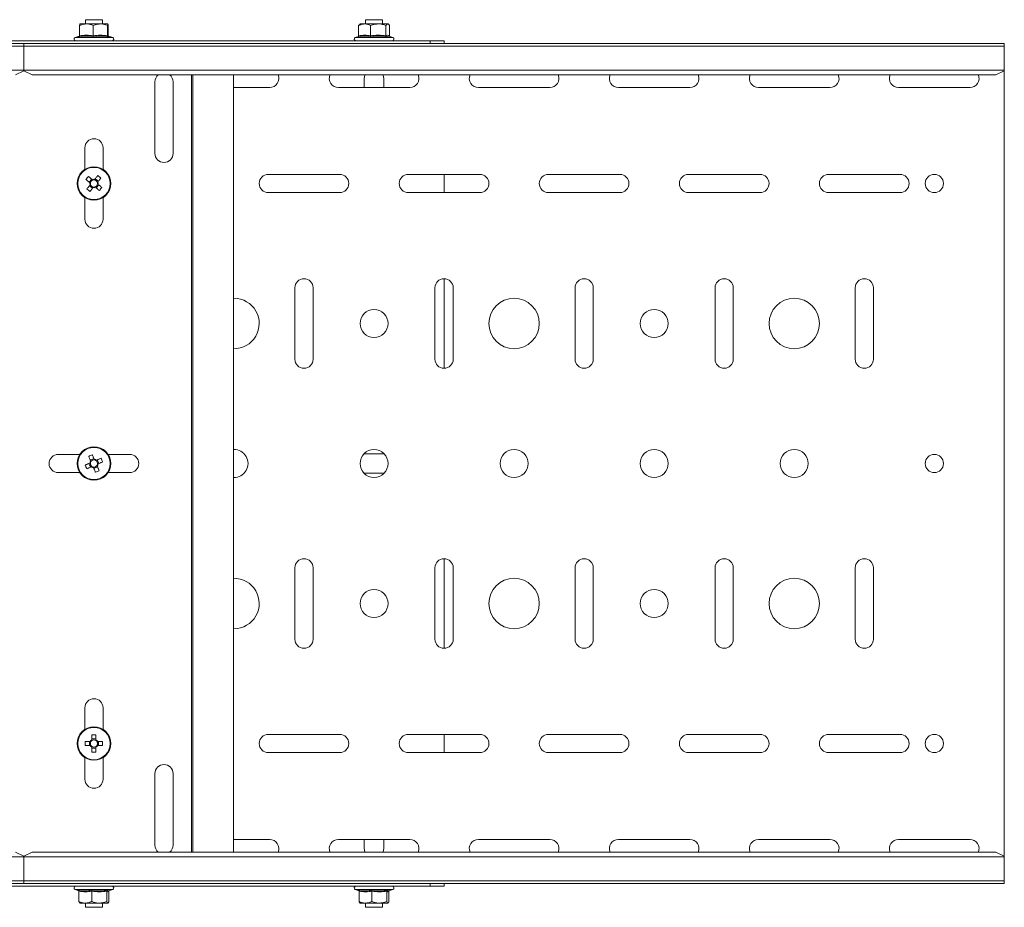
# Model space of a CAD drawing. Header units: millimetres. Extents: x -279 to 3721, y -878 to -13.
# Tile 24 of 26: x 3369 to 3721, y -734 to -417. Entities that reach past the tile are written whole.
import ezdxf

# ---------------------------------------------------------------- set-up
doc = ezdxf.new("R2010")
doc.units = ezdxf.units.MM

msp = doc.modelspace()

# ---------------------------------------------------------------- linework, layer by layer
at = {"color": 7, "linetype": 'Continuous', "lineweight": 15}
for p, q in [((3393, -418.15), (3390.69, -418.15)), ((3392.69, -416.65), (3392.69, -418.15)), ((3398.69, -416.65), (3392.69, -416.65)), ((3398, -418.15), (3393, -418.15)), ((3398, -418.15), (3400.68, -418.15)), ((3398.69, -418.15), (3398.69, -416.65)), ((3490.69, -418.15), (3490.52, -418.28)), ((3492.31, -418.15), (3490.69, -418.15)), ((3497.19, -418.15), (3492.31, -418.15)), ((3492.69, -416.65), (3492.69, -418.15)), ((3498.69, -416.65), (3492.69, -416.65)), ((3497.19, -418.15), (3500.57, -418.15)), ((3498.69, -418.15), (3498.69, -416.65)), ((3500.69, -418.15), (3500.57, -418.15)), ((3500.85, -418.28), (3500.69, -418.15)), ((3390.57, -422.43), (3390.57, -418.75)), ((3395.44, -422.43), (3395.44, -418.75)), ((3400.56, -422.43), (3400.56, -418.75)), ((3400.8, -422.42), (3400.8, -418.75)), ((3490.18, -418.75), (3490.57, -418.34)), ((3490.18, -422.43), (3490.18, -418.75)), ((3494.44, -422.43), (3494.44, -418.75)), ((3499.95, -422.43), (3499.95, -418.75)), ((3501.19, -422.43), (3501.19, -418.75)), ((3370.69, -425.15), (3020.69, -425.15)), ((3515.69, -424.15), (3225.69, -424.15)), ((3370.69, -426.15), (3370.69, -425.15)), ((3720.69, -425.15), (3370.69, -425.15)), ((3390.42, -422.52), (3388.96, -423.05)), ((3402.41, -423.05), (3400.95, -422.52)), ((3490.12, -422.63), (3488.96, -423.05)), ((3502.41, -423.05), (3501.08, -422.56)), ((3515.69, -425.15), (3515.69, -424.15)), ((3515.69, -424.15), (3520.69, -424.15)), ((3520.69, -424.15), (3520.69, -425.15)), ((3720.69, -426.15), (3720.69, -425.15)), ((3370.69, -426.15), (3020.69, -426.15)), ((3720.69, -426.15), (3370.69, -426.15)), ((3370.69, -434.62), (3370.69, -426.15)), ((3720.69, -434.62), (3720.69, -426.15)), ((3367.69, -436.36), (3370.69, -434.95)), ((3370.69, -434.95), (3370.69, -434.62)), ((3370.69, -434.95), (3373.69, -436.36)), ((3717.69, -436.36), (3720.69, -434.95)), ((3720.69, -434.95), (3720.69, -434.62)), ((3720.69, -434.95), (3720.69, -715.35)), ((3717.69, -436.36), (3373.69, -436.36)), ((3417.44, -464.4), (3417.44, -438.9)), ((3423.94, -438.9), (3423.94, -464.4)), ((3445.55, -713.94), (3445.55, -436.36)), ((3492.19, -437.65), (3492.19, -440.9)), ((3499.19, -440.9), (3499.19, -437.65)), ((3445.55, -440.9), (3458.44, -440.9)), ((3482.94, -440.9), (3508.44, -440.9)), ((3532.94, -440.9), (3558.44, -440.9)), ((3582.94, -440.9), (3608.44, -440.9)), ((3632.94, -440.9), (3658.44, -440.9)), ((3682.94, -440.9), (3708.44, -440.9)), ((3392.44, -470.11), (3392.44, -462.4)), ((3398.94, -462.4), (3398.94, -470.11)), ((3394.88, -473.57), (3393.98, -474.67)), ((3397.26, -474.34), (3396.17, -473.44)), ((3483.44, -471.9), (3457.94, -471.9)), ((3533.44, -471.9), (3507.94, -471.9)), ((3520.69, -471.9), (3520.69, -478.4)), ((3583.44, -471.9), (3557.94, -471.9)), ((3633.44, -471.9), (3607.94, -471.9)), ((3683.44, -471.9), (3657.94, -471.9)), ((3394.11, -475.96), (3395.21, -476.86)), ((3396.49, -476.73), (3397.39, -475.63)), ((3392.44, -487.9), (3392.44, -480.19)), ((3398.94, -480.19), (3398.94, -487.9)), ((3457.94, -478.4), (3483.44, -478.4)), ((3507.94, -478.4), (3533.44, -478.4)), ((3557.94, -478.4), (3583.44, -478.4)), ((3607.94, -478.4), (3633.44, -478.4)), ((3657.94, -478.4), (3683.44, -478.4)), ((3520.69, -509.15), (3520.69, -541.15)), ((3467.44, -512.4), (3467.44, -537.9)), ((3473.94, -537.9), (3473.94, -512.4)), ((3517.44, -512.4), (3517.44, -537.9)), ((3523.94, -537.9), (3523.94, -512.4)), ((3567.44, -512.4), (3567.44, -537.9)), ((3573.94, -537.9), (3573.94, -512.4)), ((3617.44, -512.4), (3617.44, -537.9)), ((3623.94, -537.9), (3623.94, -512.4)), ((3667.44, -512.4), (3667.44, -537.9)), ((3673.94, -537.9), (3673.94, -512.4)), ((3382.94, -571.9), (3390.64, -571.9)), ((3400.73, -571.9), (3408.44, -571.9)), ((3499.26, -571.65), (3492.11, -571.65)), ((3393.91, -575.14), (3394.47, -576.44)), ((3395.69, -573.38), (3394.39, -573.94)), ((3395.68, -576.92), (3396.98, -576.36)), ((3397.46, -575.16), (3396.9, -573.85)), ((3390.64, -578.4), (3382.94, -578.4)), ((3408.44, -578.4), (3400.73, -578.4)), ((3492.11, -578.65), (3499.26, -578.65)), ((3520.69, -609.15), (3520.69, -641.15)), ((3467.44, -612.4), (3467.44, -637.9)), ((3473.94, -637.9), (3473.94, -612.4)), ((3517.44, -612.4), (3517.44, -637.9)), ((3523.94, -637.9), (3523.94, -612.4)), ((3567.44, -612.4), (3567.44, -637.9)), ((3573.94, -637.9), (3573.94, -612.4)), ((3617.44, -612.4), (3617.44, -637.9)), ((3623.94, -637.9), (3623.94, -612.4)), ((3667.44, -612.4), (3667.44, -637.9)), ((3673.94, -637.9), (3673.94, -612.4)), ((3392.44, -670.11), (3392.44, -662.4)), ((3398.94, -662.4), (3398.94, -670.11)), ((3394.35, -674.44), (3392.59, -674.44)), ((3394.06, -674.44), (3394.06, -675.86)), ((3394.98, -672.06), (3394.98, -673.81)), ((3396.4, -673.52), (3394.98, -673.52)), ((3396.4, -673.81), (3396.4, -672.06)), ((3398.78, -674.44), (3397.02, -674.44)), ((3397.31, -675.86), (3397.31, -674.44)), ((3483.44, -671.9), (3457.94, -671.9)), ((3533.44, -671.9), (3507.94, -671.9)), ((3520.69, -671.9), (3520.69, -678.4)), ((3583.44, -671.9), (3557.94, -671.9)), ((3633.44, -671.9), (3607.94, -671.9)), ((3683.44, -671.9), (3657.94, -671.9)), ((3392.59, -675.86), (3394.35, -675.86)), ((3394.98, -676.49), (3394.98, -678.24)), ((3394.98, -676.77), (3396.4, -676.77)), ((3396.4, -678.24), (3396.4, -676.49)), ((3397.02, -675.86), (3398.78, -675.86)), ((3392.44, -687.9), (3392.44, -680.19)), ((3398.94, -680.19), (3398.94, -687.9)), ((3457.94, -678.4), (3483.44, -678.4)), ((3507.94, -678.4), (3533.44, -678.4)), ((3557.94, -678.4), (3583.44, -678.4)), ((3607.94, -678.4), (3633.44, -678.4)), ((3657.94, -678.4), (3683.44, -678.4)), ((3417.44, -711.4), (3417.44, -685.9)), ((3423.94, -685.9), (3423.94, -711.4)), ((3458.44, -709.4), (3445.55, -709.4)), ((3508.44, -709.4), (3482.94, -709.4)), ((3492.19, -709.4), (3492.19, -712.65)), ((3499.19, -712.65), (3499.19, -709.4)), ((3558.44, -709.4), (3532.94, -709.4)), ((3608.44, -709.4), (3582.94, -709.4)), ((3658.44, -709.4), (3632.94, -709.4)), ((3708.44, -709.4), (3682.94, -709.4)), ((3370.69, -715.35), (3367.69, -713.94)), ((3373.69, -713.94), (3370.69, -715.35)), ((3370.69, -715.68), (3370.69, -715.35)), ((3370.69, -724.15), (3370.69, -715.68)), ((3717.69, -713.94), (3373.69, -713.94)), ((3720.69, -715.35), (3717.69, -713.94)), ((3720.69, -715.68), (3720.69, -715.35)), ((3720.69, -724.15), (3720.69, -715.68)), ((3020.69, -724.15), (3370.69, -724.15)), ((3370.69, -725.15), (3020.69, -725.15)), ((3515.69, -726.15), (3225.69, -726.15)), ((3370.69, -724.15), (3720.69, -724.15)), ((3370.69, -725.15), (3370.69, -724.15)), ((3720.69, -725.15), (3370.69, -725.15)), ((3388.96, -727.25), (3390.33, -727.75)), ((3400.97, -727.77), (3402.41, -727.25)), ((3488.96, -727.25), (3490.33, -727.75)), ((3500.97, -727.77), (3502.41, -727.25)), ((3515.69, -726.15), (3515.69, -725.15)), ((3520.69, -726.15), (3515.69, -726.15)), ((3520.69, -725.15), (3520.69, -726.15)), ((3720.69, -725.15), (3720.69, -724.15)), ((3390.35, -727.87), (3390.35, -731.55)), ((3394.93, -727.87), (3394.93, -731.55)), ((3400.26, -727.87), (3400.26, -731.55)), ((3401, -727.76), (3401, -727.76)), ((3401.02, -727.87), (3401.04, -727.75)), ((3401.02, -727.87), (3401.02, -731.55)), ((3490.35, -727.87), (3490.35, -731.55)), ((3494.93, -727.87), (3494.93, -731.55)), ((3500.26, -727.87), (3500.26, -731.55)), ((3501, -727.76), (3501, -727.76)), ((3501.02, -727.87), (3501.04, -727.75)), ((3501.02, -727.87), (3501.02, -731.55)), ((3392.64, -732.15), (3390.69, -732.15)), ((3397.59, -732.15), (3392.64, -732.15)), ((3392.69, -732.15), (3392.69, -733.65)), ((3392.69, -733.65), (3398.69, -733.65)), ((3397.59, -732.15), (3400.64, -732.15)), ((3398.69, -733.65), (3398.69, -732.15)), ((3492.64, -732.15), (3490.69, -732.15)), ((3497.59, -732.15), (3492.64, -732.15)), ((3492.69, -732.15), (3492.69, -733.65)), ((3492.69, -733.65), (3498.69, -733.65)), ((3497.59, -732.15), (3500.64, -732.15)), ((3498.69, -733.65), (3498.69, -732.15))]:
    msp.add_line(p, q, dxfattribs=at)
at = {"color": 7, "linetype": 'Continuous', "lineweight": 0}
for p, q in [((3388.96, -423.05), (3398.8, -423.05)), ((3398.8, -423.05), (3402.41, -423.05)), ((3488.96, -423.05), (3497.71, -423.05)), ((3497.71, -423.05), (3502.41, -423.05)), ((3370.69, -434.62), (3020.69, -434.62)), ((3720.69, -434.62), (3370.69, -434.62)), ((3430.47, -713.94), (3430.47, -436.36)), ((3430.99, -713.94), (3430.99, -436.36)), ((3370.69, -715.68), (3020.69, -715.68)), ((3720.69, -715.68), (3370.69, -715.68)), ((3398.25, -727.25), (3388.96, -727.25)), ((3390.29, -727.67), (3390.08, -727.49)), ((3402.41, -727.25), (3398.25, -727.25)), ((3498.25, -727.25), (3488.96, -727.25)), ((3490.29, -727.67), (3490.08, -727.49)), ((3502.41, -727.25), (3498.25, -727.25))]:
    msp.add_line(p, q, dxfattribs=at)
at = {"color": 7, "linetype": 'Continuous', "lineweight": 15, "flags": 128}
for points in [[(3492.43, -436.36), (3492.4, -436.45), (3492.19, -437.65)], [(3499.19, -437.65), (3498.97, -436.45), (3498.94, -436.36)], [(3392.84, -473.74), (3393.01, -473.88), (3393.18, -474.01), (3393.35, -474.15), (3393.51, -474.29), (3393.69, -474.43), (3393.86, -474.57), (3394.03, -474.71), (3394.2, -474.85)], [(3395.1, -473.75), (3394.93, -473.61), (3394.76, -473.47), (3394.58, -473.33), (3394.41, -473.19), (3394.24, -473.05), (3394.08, -472.91), (3393.91, -472.78), (3393.74, -472.64)], [(3397.1, -472.31), (3396.96, -472.47), (3396.82, -472.64), (3396.68, -472.81), (3396.55, -472.98), (3396.41, -473.15), (3396.27, -473.32), (3396.12, -473.49), (3395.98, -473.66)], [(3397.08, -474.56), (3397.22, -474.39), (3397.36, -474.22), (3397.5, -474.05), (3397.64, -473.88), (3397.78, -473.71), (3397.92, -473.54), (3398.06, -473.37), (3398.19, -473.21)], [(3394.29, -475.73), (3394.15, -475.91), (3394.01, -476.08), (3393.87, -476.25), (3393.73, -476.42), (3393.59, -476.59), (3393.45, -476.76), (3393.31, -476.93), (3393.18, -477.09)], [(3394.28, -477.99), (3394.41, -477.83), (3394.55, -477.66), (3394.69, -477.49), (3394.83, -477.32), (3394.97, -477.15), (3395.11, -476.98), (3395.25, -476.81), (3395.39, -476.63)], [(3396.27, -476.55), (3396.44, -476.69), (3396.61, -476.83), (3396.79, -476.97), (3396.96, -477.11), (3397.13, -477.25), (3397.29, -477.38), (3397.46, -477.52), (3397.63, -477.66)], [(3398.53, -476.56), (3398.36, -476.42), (3398.19, -476.29), (3398.03, -476.15), (3397.86, -476.01), (3397.69, -475.87), (3397.51, -475.73), (3397.34, -475.59), (3397.17, -475.45)], [(3393.81, -572.59), (3393.89, -572.79), (3393.98, -572.99), (3394.07, -573.19), (3394.15, -573.39), (3394.24, -573.59), (3394.33, -573.79), (3394.42, -574), (3394.5, -574.2)], [(3395.81, -573.64), (3395.72, -573.44), (3395.63, -573.23), (3395.54, -573.03), (3395.46, -572.83), (3395.37, -572.62), (3395.28, -572.42), (3395.2, -572.23), (3395.11, -572.03)], [(3394.18, -575.03), (3393.97, -575.12), (3393.77, -575.2), (3393.56, -575.29), (3393.36, -575.38), (3393.16, -575.46), (3392.96, -575.55), (3392.76, -575.64), (3392.56, -575.72)], [(3393.13, -577.03), (3393.32, -576.94), (3393.52, -576.85), (3393.72, -576.77), (3393.92, -576.68), (3394.13, -576.59), (3394.33, -576.51), (3394.53, -576.42), (3394.74, -576.33)], [(3398.24, -573.27), (3398.05, -573.36), (3397.85, -573.44), (3397.65, -573.53), (3397.45, -573.62), (3397.24, -573.7), (3397.04, -573.79), (3396.84, -573.88), (3396.63, -573.97)], [(3397.56, -577.71), (3397.48, -577.51), (3397.39, -577.31), (3397.3, -577.11), (3397.22, -576.91), (3397.13, -576.71), (3397.04, -576.51), (3396.95, -576.3), (3396.87, -576.1)], [(3397.19, -575.27), (3397.4, -575.18), (3397.6, -575.1), (3397.81, -575.01), (3398.01, -574.92), (3398.21, -574.83), (3398.41, -574.75), (3398.61, -574.66), (3398.81, -574.58)], [(3395.56, -576.66), (3395.65, -576.86), (3395.74, -577.07), (3395.83, -577.27), (3395.91, -577.47), (3396, -577.67), (3396.09, -577.87), (3396.17, -578.07), (3396.26, -578.27)], [(3492.19, -712.65), (3492.4, -713.85), (3492.43, -713.94)], [(3498.94, -713.94), (3498.97, -713.85), (3499.19, -712.65)]]:
    msp.add_lwpolyline(points, dxfattribs=at)
at = {"color": 7, "linetype": 'Continuous', "lineweight": 15}
for centre, radius in [((3395.69, -475.15), 6), ((3695.69, -475.15), 3.25), ((3545.69, -525.15), 9), ((3645.69, -525.15), 9), ((3495.69, -525.15), 5), ((3595.69, -525.15), 5), ((3395.69, -575.15), 6), ((3495.69, -575.15), 5), ((3545.69, -575.15), 5), ((3595.69, -575.15), 5), ((3645.69, -575.15), 5), ((3695.69, -575.15), 3.25), ((3545.69, -625.15), 9), ((3645.69, -625.15), 9), ((3495.69, -625.15), 5), ((3595.69, -625.15), 5), ((3395.69, -675.15), 6), ((3695.69, -675.15), 3.25)]:
    msp.add_circle(centre, radius, dxfattribs=at)
at = {"color": 7, "linetype": 'Continuous', "lineweight": 0}
for centre in [(3395.69, -475.15), (3395.69, -575.15), (3395.69, -675.15)]:
    msp.add_circle(centre, 5.77, dxfattribs=at)
at = {"color": 7, "linetype": 'Continuous', "lineweight": 15}
for centre, radius, start, end in [((3389.15, -423.58), 0.567, 110, 270), ((3402.22, -423.58), 0.567, 270, 70), ((3489.15, -423.58), 0.567, 110, 270), ((3502.22, -423.58), 0.567, 270, 70), ((3420.69, -438.9), 3.25, 128.6482, 180), ((3420.69, -438.9), 3.25, 0, 51.3518), ((3458.44, -437.65), 3.25, 270, 23.3521), ((3482.94, -437.65), 3.25, 156.6479, 270), ((3508.44, -437.65), 3.25, 270, 23.3521), ((3532.94, -437.65), 3.25, 156.6479, 270), ((3558.44, -437.65), 3.25, 270, 23.3521), ((3582.94, -437.65), 3.25, 156.6479, 270), ((3608.44, -437.65), 3.25, 270, 23.3521), ((3632.94, -437.65), 3.25, 156.6479, 270), ((3658.44, -437.65), 3.25, 270, 23.3521), ((3682.94, -437.65), 3.25, 156.6479, 270), ((3708.44, -437.65), 3.25, 270, 23.3521), ((3395.69, -462.4), 3.25, 0, 180), ((3420.69, -464.4), 3.25, 180, 0), ((3410.41, -487.21), 22.14, 138.8472, 142.5233), ((3395.69, -475.15), 1.28, 107.011, 174.3596), ((3395.69, -475.15), 1.51, 78.6442, 112.7264), ((3395.69, -475.15), 1.28, 84.3596, 107.011), ((3395.69, -475.15), 1.28, 17.011, 84.3596), ((3383.63, -489.87), 22.13, 48.847, 52.5243), ((3457.94, -475.15), 3.25, 90, 270), ((3483.44, -475.15), 3.25, 270, 90), ((3507.94, -475.15), 3.25, 90, 270), ((3533.44, -475.15), 3.25, 270, 90), ((3557.94, -475.15), 3.25, 90, 270), ((3583.44, -475.15), 3.25, 270, 90), ((3607.94, -475.15), 3.25, 90, 270), ((3633.44, -475.15), 3.25, 270, 90), ((3657.94, -475.15), 3.25, 90, 270), ((3683.44, -475.15), 3.25, 270, 90), ((3407.75, -460.42), 22.14, 228.8474, 232.5231), ((3395.69, -475.15), 1.51, 168.6442, 202.7264), ((3395.69, -475.15), 1.28, 174.3596, 197.011), ((3395.69, -475.15), 1.28, 197.011, 264.3596), ((3395.69, -475.15), 1.51, 258.6442, 292.7264), ((3395.69, -475.15), 1.28, 264.3596, 287.011), ((3395.69, -475.15), 1.28, 287.011, 354.3596), ((3395.69, -475.15), 1.28, 354.3596, 17.011), ((3395.69, -475.15), 1.51, 348.6442, 22.7264), ((3380.97, -463.1), 22.12, 318.8462, 322.5252), ((3395.69, -487.9), 3.25, 180, 0), ((3470.69, -512.4), 3.25, 0, 180), ((3520.69, -512.4), 3.25, 0, 180), ((3570.69, -512.4), 3.25, 0, 180), ((3620.69, -512.4), 3.25, 0, 180), ((3670.69, -512.4), 3.25, 0, 180), ((3445.69, -525.15), 9, 269.109, 90), ((3470.69, -537.9), 3.25, 180, 0), ((3520.69, -537.9), 3.25, 180, 0), ((3570.69, -537.9), 3.25, 180, 0), ((3620.69, -537.9), 3.25, 180, 0), ((3670.69, -537.9), 3.25, 180, 0), ((3382.94, -575.15), 3.25, 90, 270), ((3403.22, -592.64), 22.14, 111.4745, 115.1491), ((3408.44, -575.15), 3.25, 270, 90), ((3445.69, -575.15), 5, 268.396, 91.604), ((3413.17, -567.62), 22.14, 201.4746, 205.1497), ((3395.69, -575.15), 1.51, 141.2707, 175.3529), ((3395.69, -575.15), 1.28, 169.6375, 236.9861), ((3395.69, -575.15), 1.28, 146.9861, 169.6375), ((3395.69, -575.15), 1.28, 79.6375, 146.9861), ((3395.69, -575.15), 1.51, 231.2707, 265.3529), ((3395.69, -575.15), 1.28, 236.9861, 259.6375), ((3395.69, -575.15), 1.28, 259.6375, 326.9861), ((3395.69, -575.15), 1.51, 51.2707, 85.3529), ((3395.69, -575.15), 1.28, 56.9861, 79.6375), ((3395.69, -575.15), 1.28, 349.6375, 56.9861), ((3395.69, -575.15), 1.28, 326.9861, 349.6375), ((3395.69, -575.15), 1.51, 321.2707, 355.3529), ((3378.21, -582.68), 22.13, 21.4723, 25.1498), ((3388.15, -557.67), 22.14, 291.4742, 295.15), ((3470.69, -612.4), 3.25, 0, 180), ((3520.69, -612.4), 3.25, 0, 180), ((3570.69, -612.4), 3.25, 0, 180), ((3620.69, -612.4), 3.25, 0, 180), ((3670.69, -612.4), 3.25, 0, 180), ((3445.69, -625.15), 9, 270, 90.891), ((3470.69, -637.9), 3.25, 180, 0), ((3520.69, -637.9), 3.25, 180, 0), ((3570.69, -637.9), 3.25, 180, 0), ((3620.69, -637.9), 3.25, 180, 0), ((3670.69, -637.9), 3.25, 180, 0), ((3395.69, -662.4), 3.25, 0, 180), ((3414.72, -675.15), 22.14, 178.1623, 181.8377), ((3395.69, -675.15), 1.51, 117.9589, 152.0411), ((3395.69, -675.15), 1.28, 146.3257, 213.6743), ((3395.69, -675.15), 1.28, 123.6743, 146.3257), ((3395.69, -694.2), 22.16, 88.1638, 91.8362), ((3395.69, -675.15), 1.28, 56.3257, 123.6743), ((3395.69, -675.15), 1.51, 27.9589, 62.0411), ((3395.69, -675.15), 1.28, 33.6743, 56.3257), ((3395.69, -675.15), 1.28, 326.3257, 33.6743), ((3376.67, -675.15), 22.11, 358.1602, 1.8398), ((3457.94, -675.15), 3.25, 90, 270), ((3483.44, -675.15), 3.25, 270, 90), ((3507.94, -675.15), 3.25, 90, 270), ((3533.44, -675.15), 3.25, 270, 90), ((3557.94, -675.15), 3.25, 90, 270), ((3583.44, -675.15), 3.25, 270, 90), ((3607.94, -675.15), 3.25, 90, 270), ((3633.44, -675.15), 3.25, 270, 90), ((3657.94, -675.15), 3.25, 90, 270), ((3683.44, -675.15), 3.25, 270, 90), ((3395.69, -675.15), 1.51, 207.9589, 242.0411), ((3395.69, -675.15), 1.28, 213.6743, 236.3257), ((3395.69, -675.15), 1.28, 236.3257, 303.6743), ((3395.69, -656.11), 22.14, 268.1623, 271.8377), ((3395.69, -675.15), 1.51, 297.9589, 332.0411), ((3395.69, -675.15), 1.28, 303.6743, 326.3257), ((3420.69, -685.9), 3.25, 0, 180), ((3395.69, -687.9), 3.25, 180, 0), ((3458.44, -712.65), 3.25, 336.6479, 90), ((3482.94, -712.65), 3.25, 90, 203.3521), ((3508.44, -712.65), 3.25, 336.6479, 90), ((3532.94, -712.65), 3.25, 90, 203.3521), ((3558.44, -712.65), 3.25, 336.6479, 90), ((3582.94, -712.65), 3.25, 90, 203.3521), ((3608.44, -712.65), 3.25, 336.6479, 90), ((3632.94, -712.65), 3.25, 90, 203.3521), ((3658.44, -712.65), 3.25, 336.6479, 90), ((3682.94, -712.65), 3.25, 90, 203.3521), ((3708.44, -712.65), 3.25, 336.6479, 90), ((3420.69, -711.4), 3.25, 180, 231.3518), ((3420.69, -711.4), 3.25, 308.6482, 0), ((3389.15, -726.72), 0.567, 90, 250), ((3402.22, -726.72), 0.567, 290, 90), ((3489.15, -726.72), 0.567, 90, 250), ((3502.22, -726.72), 0.567, 290, 90)]:
    msp.add_arc(centre, radius, start, end, dxfattribs=at)
for points, knots in [([(3393, -418.15), (3392.33, -418.23), (3391.5, -418.33), (3390.72, -418.68), (3390.57, -418.75)], [0, 0, 0, 0, 0.801462, 1, 1, 1, 1]), ([(3390.57, -418.75), (3390.6, -418.47), (3390.64, -418.16), (3390.69, -418.15), (3390.69, -418.15)], [0, 0, 0, 0, 0.8960383, 1, 1, 1, 1]), ([(3395.44, -418.75), (3394.72, -418.47), (3393.92, -418.16), (3393.09, -418.15), (3393, -418.15)], [0, 0, 0, 0, 0.896038, 1, 1, 1, 1]), ([(3395.44, -418.75), (3395.65, -418.66), (3396.48, -418.31), (3397.35, -418.22), (3398, -418.15)], [0, 0, 0, 0, 0.263253, 1, 1, 1, 1]), ([(3398, -418.15), (3398.13, -418.15), (3398.97, -418.17), (3399.84, -418.44), (3400.53, -418.74), (3400.56, -418.75)], [0, 0, 0, 0, 0.148487, 0.965573, 1, 1, 1, 1]), ([(3400.68, -418.15), (3400.65, -418.23), (3400.6, -418.33), (3400.57, -418.68), (3400.56, -418.75)], [0, 0, 0, 0, 0.801462, 1, 1, 1, 1]), ([(3400.8, -418.75), (3400.77, -418.47), (3400.73, -418.16), (3400.69, -418.15), (3400.68, -418.15)], [0, 0, 0, 0, 0.8960383, 1, 1, 1, 1]), ([(3492.31, -418.15), (3491.73, -418.23), (3491, -418.33), (3490.32, -418.68), (3490.18, -418.75)], [0, 0, 0, 0, 0.801466, 1, 1, 1, 1]), ([(3494.44, -418.75), (3493.81, -418.47), (3493.11, -418.16), (3492.39, -418.15), (3492.31, -418.15)], [0, 0, 0, 0, 0.896041, 1, 1, 1, 1]), ([(3494.44, -418.75), (3494.67, -418.66), (3495.56, -418.31), (3496.5, -418.22), (3497.19, -418.15)], [0, 0, 0, 0, 0.263256, 1, 1, 1, 1]), ([(3497.19, -418.15), (3497.33, -418.15), (3498.24, -418.17), (3499.17, -418.44), (3499.92, -418.74), (3499.95, -418.75)], [0, 0, 0, 0, 0.148484, 0.965567, 1, 1, 1, 1]), ([(3500.57, -418.15), (3500.4, -418.23), (3500.18, -418.33), (3499.99, -418.68), (3499.95, -418.75)], [0, 0, 0, 0, 0.801464, 1, 1, 1, 1]), ([(3501.19, -418.75), (3501.01, -418.47), (3500.8, -418.16), (3500.59, -418.15), (3500.57, -418.15)], [0, 0, 0, 0, 0.8960373, 1, 1, 1, 1]), ([(3390.57, -422.43), (3390.56, -422.47), (3390.56, -422.55), (3390.5, -422.66), (3390.42, -422.75), (3390.35, -422.79), (3390.31, -422.81), (3390.31, -422.81)], [0, 0, 0, 0, 0.236174, 0.471379, 0.73246, 0.992086, 1, 1, 1, 1]), ([(3390.59, -422.4), (3390.59, -422.4), (3390.6, -422.38), (3390.58, -422.49), (3390.45, -422.49), (3390.43, -422.49)], [0, 0, 0, 0, 0.28009, 0.887577, 1, 1, 1, 1]), ([(3395.44, -422.43), (3395.44, -422.47), (3395.44, -422.55), (3395.44, -422.66), (3395.43, -422.75), (3395.43, -422.79), (3395.43, -422.81), (3395.43, -422.81)], [0, 0, 0, 0, 0.236182, 0.471383, 0.732469, 0.992103, 1, 1, 1, 1]), ([(3400.56, -422.43), (3400.56, -422.47), (3400.57, -422.55), (3400.62, -422.66), (3400.7, -422.75), (3400.77, -422.79), (3400.8, -422.81), (3400.8, -422.81)], [0, 0, 0, 0, 0.236191, 0.471399, 0.732477, 0.992094, 1, 1, 1, 1]), ([(3400.93, -422.51), (3400.93, -422.51), (3400.84, -422.52), (3400.78, -422.38), (3400.78, -422.39), (3400.77, -422.39)], [0, 0, 0, 0, 0.006654, 0.502901, 1, 1, 1, 1]), ([(3490.18, -422.43), (3490.18, -422.47), (3490.17, -422.55), (3490.11, -422.66), (3490.02, -422.75), (3489.94, -422.79), (3489.9, -422.81), (3489.9, -422.81)], [0, 0, 0, 0, 0.236188, 0.471386, 0.732502, 0.992132, 1, 1, 1, 1]), ([(3494.44, -422.43), (3494.44, -422.47), (3494.44, -422.55), (3494.42, -422.66), (3494.4, -422.75), (3494.39, -422.79), (3494.38, -422.81), (3494.38, -422.81)], [0, 0, 0, 0, 0.23618, 0.471386, 0.732465, 0.992099, 1, 1, 1, 1]), ([(3499.95, -422.43), (3499.95, -422.47), (3499.96, -422.55), (3500, -422.66), (3500.07, -422.75), (3500.13, -422.79), (3500.16, -422.81), (3500.16, -422.81)], [0, 0, 0, 0, 0.236175, 0.471384, 0.732484, 0.992119, 1, 1, 1, 1]), ([(3501.06, -422.62), (3500.93, -422.57), (3500.62, -422.43), (3500.33, -422.67), (3500.16, -422.81)], [0, 0, 0, 0, 0.409645, 1, 1, 1, 1]), ([(3501.25, -422.63), (3501.24, -422.6), (3501.2, -422.54), (3501.19, -422.47), (3501.19, -422.43)], [0, 0, 0, 0, 0.420719, 1, 1, 1, 1]), ([(3390.08, -727.49), (3390.08, -727.49), (3390.12, -727.51), (3390.19, -727.55), (3390.28, -727.64), (3390.34, -727.75), (3390.35, -727.83), (3390.35, -727.87)], [0, 0, 0, 0, 0.007916, 0.267546, 0.528603, 0.763826, 1, 1, 1, 1]), ([(3394.93, -727.87), (3394.93, -727.83), (3394.92, -727.75), (3394.92, -727.64), (3394.9, -727.55), (3394.89, -727.51), (3394.89, -727.49), (3394.89, -727.49)], [0, 0, 0, 0, 0.236177, 0.471406, 0.732459, 0.992081, 1, 1, 1, 1]), ([(3400.26, -727.87), (3400.27, -727.83), (3400.27, -727.75), (3400.32, -727.64), (3400.4, -727.55), (3400.46, -727.51), (3400.49, -727.49), (3400.49, -727.49)], [0, 0, 0, 0, 0.236177, 0.471413, 0.732471, 0.992063, 1, 1, 1, 1]), ([(3490.08, -727.49), (3490.08, -727.49), (3490.12, -727.51), (3490.19, -727.55), (3490.28, -727.64), (3490.34, -727.75), (3490.35, -727.83), (3490.35, -727.87)], [0, 0, 0, 0, 0.007916, 0.267542, 0.528615, 0.763835, 1, 1, 1, 1]), ([(3494.93, -727.87), (3494.93, -727.83), (3494.92, -727.75), (3494.92, -727.64), (3494.9, -727.55), (3494.89, -727.51), (3494.89, -727.49), (3494.89, -727.49)], [0, 0, 0, 0, 0.236176, 0.471406, 0.732459, 0.992077, 1, 1, 1, 1]), ([(3500.26, -727.87), (3500.27, -727.83), (3500.27, -727.75), (3500.32, -727.64), (3500.4, -727.55), (3500.46, -727.51), (3500.49, -727.49), (3500.49, -727.49)], [0, 0, 0, 0, 0.236177, 0.471415, 0.732473, 0.992107, 1, 1, 1, 1]), ([(3390.35, -731.55), (3391.02, -731.83), (3391.78, -732.13), (3392.56, -732.15), (3392.64, -732.15)], [0, 0, 0, 0, 0.896038, 1, 1, 1, 1]), ([(3390.73, -732.15), (3390.62, -732.07), (3390.49, -731.97), (3390.37, -731.62), (3390.35, -731.55)], [0, 0, 0, 0, 0.801461, 1, 1, 1, 1]), ([(3392.64, -732.15), (3393.27, -732.07), (3394.05, -731.97), (3394.78, -731.62), (3394.93, -731.55)], [0, 0, 0, 0, 0.801464, 1, 1, 1, 1]), ([(3397.59, -732.15), (3397.46, -732.15), (3396.58, -732.13), (3395.68, -731.86), (3394.96, -731.56), (3394.93, -731.55)], [0, 0, 0, 0, 0.148485, 0.965568, 1, 1, 1, 1]), ([(3400.26, -731.55), (3400.04, -731.64), (3399.18, -731.99), (3398.27, -732.08), (3397.59, -732.15)], [0, 0, 0, 0, 0.263256, 1, 1, 1, 1]), ([(3400.26, -731.55), (3400.37, -731.83), (3400.5, -732.13), (3400.63, -732.15), (3400.64, -732.15)], [0, 0, 0, 0, 0.896036, 1, 1, 1, 1]), ([(3400.64, -732.15), (3400.75, -732.07), (3400.88, -731.97), (3401, -731.62), (3401.02, -731.55)], [0, 0, 0, 0, 0.8014618, 1, 1, 1, 1]), ([(3490.35, -731.55), (3491.02, -731.83), (3491.78, -732.13), (3492.56, -732.15), (3492.64, -732.15)], [0, 0, 0, 0, 0.896034, 1, 1, 1, 1]), ([(3490.73, -732.15), (3490.62, -732.07), (3490.49, -731.97), (3490.37, -731.62), (3490.35, -731.55)], [0, 0, 0, 0, 0.801461, 1, 1, 1, 1]), ([(3492.64, -732.15), (3493.27, -732.07), (3494.05, -731.97), (3494.78, -731.62), (3494.93, -731.55)], [0, 0, 0, 0, 0.801463, 1, 1, 1, 1]), ([(3497.59, -732.15), (3497.46, -732.15), (3496.58, -732.13), (3495.68, -731.86), (3494.96, -731.56), (3494.93, -731.55)], [0, 0, 0, 0, 0.148485, 0.965564, 1, 1, 1, 1]), ([(3500.26, -731.55), (3500.04, -731.64), (3499.18, -731.99), (3498.27, -732.08), (3497.59, -732.15)], [0, 0, 0, 0, 0.263256, 1, 1, 1, 1]), ([(3500.26, -731.55), (3500.37, -731.83), (3500.5, -732.13), (3500.63, -732.15), (3500.64, -732.15)], [0, 0, 0, 0, 0.896036, 1, 1, 1, 1]), ([(3500.64, -732.15), (3500.75, -732.07), (3500.88, -731.97), (3501, -731.62), (3501.02, -731.55)], [0, 0, 0, 0, 0.8014618, 1, 1, 1, 1])]:
    msp.add_open_spline(points, degree=3, knots=knots, dxfattribs=at)
at = {"color": 7, "linetype": 'Continuous', "lineweight": 0}
for points, knots in [([(3395.43, -422.81), (3395.23, -422.77), (3394.23, -422.56), (3392.51, -422.41), (3391, -422.68), (3390.31, -422.81)], [0, 0, 0, 0, 0.118081, 0.592259, 1, 1, 1, 1]), ([(3390.31, -422.81), (3390.32, -422.77), (3390.37, -422.6), (3390.41, -422.58), (3390.44, -422.57)], [0, 0, 0, 0, 0.2549272, 1, 1, 1, 1]), ([(3390.57, -422.43), (3391.37, -422.3), (3392.99, -422.04), (3394.61, -422.3), (3395.44, -422.43)], [0, 0, 0, 0, 0.492149, 1, 1, 1, 1]), ([(3400.8, -422.81), (3400.59, -422.77), (3399.54, -422.56), (3397.72, -422.41), (3396.15, -422.68), (3395.43, -422.81)], [0, 0, 0, 0, 0.118082, 0.592257, 1, 1, 1, 1]), ([(3395.44, -422.43), (3396.28, -422.3), (3397.98, -422.04), (3399.69, -422.3), (3400.56, -422.43)], [0, 0, 0, 0, 0.492149, 1, 1, 1, 1]), ([(3400.56, -422.43), (3400.6, -422.3), (3400.68, -422.04), (3400.76, -422.3), (3400.8, -422.43)], [0, 0, 0, 0, 0.492149, 1, 1, 1, 1]), ([(3400.93, -422.57), (3400.92, -422.54), (3400.87, -422.46), (3400.83, -422.66), (3400.8, -422.81)], [0, 0, 0, 0, 0.240417, 1, 1, 1, 1]), ([(3494.38, -422.81), (3494.2, -422.77), (3493.34, -422.56), (3491.83, -422.41), (3490.51, -422.68), (3489.9, -422.81)], [0, 0, 0, 0, 0.118084, 0.59226, 1, 1, 1, 1]), ([(3490.18, -422.43), (3490.88, -422.3), (3492.3, -422.04), (3493.72, -422.3), (3494.44, -422.43)], [0, 0, 0, 0, 0.492147, 1, 1, 1, 1]), ([(3500.16, -422.81), (3499.94, -422.77), (3498.8, -422.56), (3496.85, -422.41), (3495.16, -422.68), (3494.38, -422.81)], [0, 0, 0, 0, 0.118082, 0.592259, 1, 1, 1, 1]), ([(3494.44, -422.43), (3495.34, -422.3), (3497.18, -422.04), (3499.01, -422.3), (3499.95, -422.43)], [0, 0, 0, 0, 0.492146, 1, 1, 1, 1]), ([(3499.95, -422.43), (3500.15, -422.3), (3500.56, -422.04), (3500.98, -422.3), (3501.19, -422.43)], [0, 0, 0, 0, 0.492148, 1, 1, 1, 1]), ([(3390.08, -727.49), (3390.27, -727.53), (3391.21, -727.74), (3392.84, -727.89), (3394.24, -727.62), (3394.89, -727.49)], [0, 0, 0, 0, 0.118084, 0.592259, 1, 1, 1, 1]), ([(3394.89, -727.49), (3395.11, -727.53), (3396.2, -727.74), (3398.09, -727.89), (3399.73, -727.62), (3400.49, -727.49)], [0, 0, 0, 0, 0.118084, 0.59226, 1, 1, 1, 1]), ([(3400.49, -727.49), (3400.52, -727.53), (3400.67, -727.73), (3400.83, -727.89), (3400.96, -727.77), (3400.97, -727.77)], [0, 0, 0, 0, 0.19239, 0.964957, 1, 1, 1, 1]), ([(3490.08, -727.49), (3490.27, -727.53), (3491.21, -727.74), (3492.84, -727.89), (3494.24, -727.62), (3494.89, -727.49)], [0, 0, 0, 0, 0.118084, 0.592261, 1, 1, 1, 1]), ([(3494.89, -727.49), (3495.11, -727.53), (3496.2, -727.74), (3498.09, -727.89), (3499.73, -727.62), (3500.49, -727.49)], [0, 0, 0, 0, 0.118086, 0.59226, 1, 1, 1, 1]), ([(3500.49, -727.49), (3500.52, -727.53), (3500.67, -727.73), (3500.83, -727.89), (3500.96, -727.77), (3500.97, -727.77)], [0, 0, 0, 0, 0.192391, 0.964956, 1, 1, 1, 1]), ([(3394.93, -727.87), (3394.18, -728), (3392.65, -728.26), (3391.12, -728), (3390.35, -727.87)], [0, 0, 0, 0, 0.492146, 1, 1, 1, 1]), ([(3400.26, -727.87), (3399.39, -728), (3397.61, -728.26), (3395.83, -728), (3394.93, -727.87)], [0, 0, 0, 0, 0.4921492, 1, 1, 1, 1]), ([(3401.02, -727.87), (3400.9, -728), (3400.64, -728.26), (3400.39, -728), (3400.26, -727.87)], [0, 0, 0, 0, 0.492148, 1, 1, 1, 1]), ([(3494.93, -727.87), (3494.18, -728), (3492.65, -728.26), (3491.12, -728), (3490.35, -727.87)], [0, 0, 0, 0, 0.492146, 1, 1, 1, 1]), ([(3500.26, -727.87), (3499.39, -728), (3497.61, -728.26), (3495.83, -728), (3494.93, -727.87)], [0, 0, 0, 0, 0.492145, 1, 1, 1, 1]), ([(3501.02, -727.87), (3500.9, -728), (3500.64, -728.26), (3500.39, -728), (3500.26, -727.87)], [0, 0, 0, 0, 0.492148, 1, 1, 1, 1])]:
    msp.add_open_spline(points, degree=3, knots=knots, dxfattribs=at)

doc.saveas('drawing.dxf')
